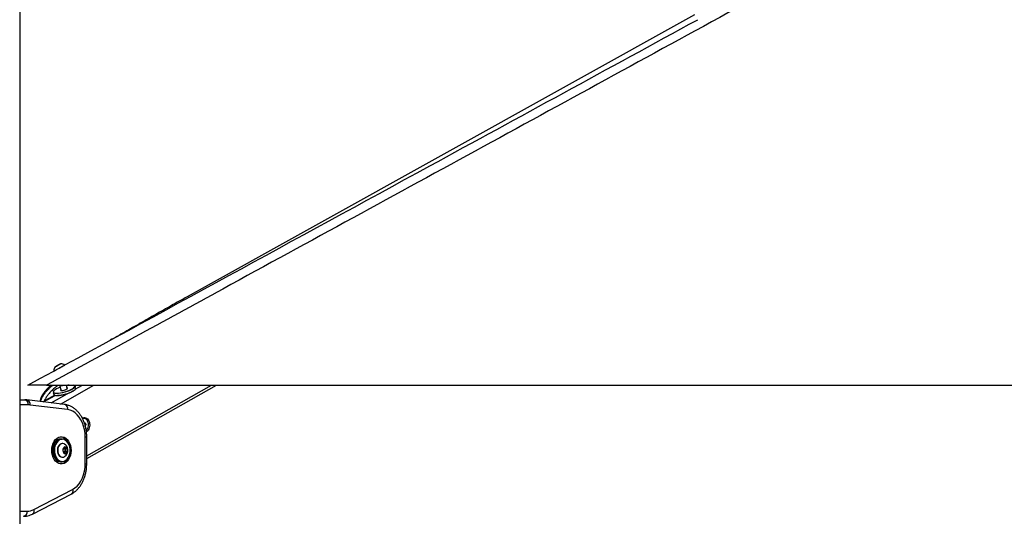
# Model space of a CAD drawing. Header units: millimetres. Extents: x 20 to 22981, y 40 to 19992.
# Tile 128 of 143: x 17831 to 19352, y 6410 to 7177. Entities that reach past the tile are written whole.
import ezdxf

# ---------------------------------------------------------------- set-up
doc = ezdxf.new("R2010")
doc.units = ezdxf.units.MM
doc.header["$LTSCALE"] = 2

msp = doc.modelspace()

# ---------------------------------------------------------------- linework, layer by layer
at = {"color": 7, "linetype": 'Continuous', "lineweight": 25}
for p, q in [((17831.09, 7939.49), (17831.09, 2191.49)), ((18873.08, 7184.07), (18089.65, 6748.91)), ((17889.8, 6642.94), (17887.3, 6641.57)), ((17887.3, 6641.57), (17887.55, 6641.71)), ((17887.55, 6641.71), (17890.29, 6643.22)), ((17887.55, 6641.71), (17887.55, 6641.71)), ((17892.55, 6644.44), (17889.8, 6642.94)), ((17890.29, 6643.22), (17892.79, 6644.58)), ((17890.3, 6643.21), (17890.29, 6643.22)), ((17892.79, 6644.58), (17892.55, 6644.44)), ((17872.65, 6612.47), (20412.57, 6612.47)), ((17882.91, 6601.3), (17883.75, 6598.33)), ((17892.75, 6612.47), (17892.81, 6612.26)), ((17892.81, 6612.26), (17895.02, 6604.43)), ((17904.64, 6607.15), (17903.14, 6612.47)), ((17917.44, 6607.84), (17916.6, 6610.81)), ((17934.61, 6499.32), (18134.96, 6612.47)), ((17831.09, 6590.02), (17838.8, 6590.02)), ((17900.48, 6582.61), (17842.37, 6589.8)), ((17885.28, 6597.03), (17867.07, 6586.75)), ((17905.16, 6574.67), (17847.04, 6581.86)), ((17930.64, 6560.92), (17930.28, 6560.92)), ((17930.95, 6554.28), (17931.51, 6554.41)), ((17931.51, 6554.41), (17933.06, 6551.73)), ((17931.83, 6551.73), (17933.06, 6551.73)), ((17933.06, 6551.73), (17932.44, 6549.42)), ((17896.49, 6529.36), (17894.22, 6529.36)), ((17932.27, 6490.89), (17932.27, 6532.83)), ((17934.61, 6490.89), (17934.61, 6532.83)), ((17897.31, 6522.36), (17896.77, 6522.36)), ((17898.33, 6513.31), (17900.77, 6516.38)), ((17899, 6508.79), (17898.33, 6513.31)), ((17902.1, 6507.34), (17899, 6508.79)), ((17900.38, 6508.88), (17899.95, 6508.34)), ((17899.98, 6515.38), (17900.93, 6514.94)), ((17901.6, 6510.42), (17900.38, 6508.88)), ((17900.77, 6516.38), (17903.87, 6514.94)), ((17900.93, 6514.94), (17903.87, 6514.94)), ((17900.93, 6514.94), (17901.26, 6512.68)), ((17901.26, 6512.68), (17901.6, 6510.42)), ((17901.6, 6510.42), (17904.54, 6510.42)), ((17904.54, 6510.42), (17902.1, 6507.34)), ((17903.87, 6514.94), (17904.54, 6510.42)), ((17894.22, 6494.36), (17896.49, 6494.36)), ((17896.77, 6501.36), (17897.31, 6501.36)), ((17852.75, 6420.56), (17912.72, 6451.43)), ((17850.75, 6413.44), (17910.73, 6444.31))]:
    msp.add_line(p, q, dxfattribs=at)
at = {"color": 8, "linetype": 'Continuous', "lineweight": 25}
for p, q in [((17894.16, 6583.39), (17945.64, 6612.47)), ((17917, 6606.24), (17928.02, 6612.47)), ((17934.61, 6503.6), (18127.39, 6612.47)), ((17867.9, 6586.64), (17885.88, 6596.79)), ((17879.71, 6585.18), (17904.5, 6599.18)), ((17844.45, 6582.02), (17831.09, 6582.02)), ((17932.27, 6532.83), (17934.61, 6532.83)), ((17932.27, 6490.89), (17934.61, 6490.89)), ((17831.09, 6418.02), (17842.59, 6418.02))]:
    msp.add_line(p, q, dxfattribs=at)
at = {"color": 7, "linetype": 'Continuous', "lineweight": 25, "flags": 128}
for points in [[(17885.89, 6640.81), (17886.08, 6640.91), (17886.87, 6641.34), (17888.14, 6642.03), (17889.71, 6642.89), (17891.32, 6643.77), (17892.74, 6644.55), (17893.75, 6645.1), (17894.2, 6645.35), (17894.01, 6645.25), (17893.22, 6644.82), (17891.95, 6644.12), (17890.39, 6643.27), (17888.77, 6642.39), (17887.35, 6641.61), (17886.34, 6641.05), (17885.89, 6640.81)], [(17883.99, 6634.36), (17884.14, 6634.44), (17884.87, 6634.84), (17886.15, 6635.54), (17887.9, 6636.49), (17889.97, 6637.62), (17892.21, 6638.85), (17894.46, 6640.08), (17896.56, 6641.22), (17898.34, 6642.2), (17899.67, 6642.93), (17900.46, 6643.37), (17900.66, 6643.48)], [(17888.26, 6599.57), (17886.01, 6599.7), (17884.32, 6600.09), (17883.26, 6600.73), (17882.91, 6601.3)], [(17893.67, 6609.2), (17890.76, 6608.02), (17888.14, 6606.75), (17886, 6605.47), (17884.41, 6604.22), (17883.45, 6603.07), (17883.15, 6602.06), (17883.44, 6601.31)], [(17916.6, 6610.81), (17916.58, 6610.03), (17915.93, 6608.91), (17914.62, 6607.68), (17912.7, 6606.38), (17910.25, 6605.07), (17907.37, 6603.8), (17904.18, 6602.62), (17900.81, 6601.58), (17897.39, 6600.73), (17894.08, 6600.09), (17890.99, 6599.7), (17888.26, 6599.57)], [(17889.1, 6596.59), (17891.83, 6596.73), (17894.91, 6597.12), (17898.23, 6597.76), (17901.65, 6598.61), (17905.02, 6599.65), (17908.21, 6600.83), (17911.09, 6602.1), (17913.54, 6603.41), (17915.46, 6604.71), (17916.77, 6605.94), (17917.42, 6607.06), (17917.44, 6607.84)], [(17916.72, 6605.79), (17916.5, 6605.5), (17915.22, 6604.3), (17913.35, 6603.03), (17910.95, 6601.75), (17908.14, 6600.51), (17905.02, 6599.36), (17901.73, 6598.34), (17898.39, 6597.51), (17895.15, 6596.88), (17892.13, 6596.5), (17889.47, 6596.37)], [(17894.66, 6605.7), (17894.47, 6605.5), (17894.27, 6604.89), (17894.79, 6604.49), (17895.97, 6604.35)], [(17895.97, 6604.35), (17897.65, 6604.49), (17899.6, 6604.89), (17901.56, 6605.5), (17903.25, 6606.24), (17904.47, 6607), (17905.03, 6607.68), (17904.86, 6608.19), (17904.28, 6608.42)], [(17883.75, 6598.33), (17884.09, 6597.76), (17885.15, 6597.12), (17886.85, 6596.73), (17889.1, 6596.59)], [(17932.27, 6532.83), (17932, 6538.48), (17931.19, 6544.02), (17929.87, 6549.37), (17928.05, 6554.41), (17925.77, 6559.06), (17923.06, 6563.23), (17919.99, 6566.85), (17916.59, 6569.85), (17912.95, 6572.18), (17909.11, 6573.8), (17905.16, 6574.67)], [(17880.65, 6511.86), (17880.9, 6515.72), (17881.65, 6519.45), (17882.87, 6522.92), (17884.52, 6526.01), (17886.55, 6528.62), (17888.88, 6530.66), (17891.43, 6532.06), (17894.13, 6532.77), (17896.87, 6532.77), (17899.56, 6532.06), (17902.11, 6530.66), (17904.44, 6528.62), (17906.47, 6526.01), (17908.12, 6522.92), (17909.34, 6519.45), (17910.09, 6515.72), (17910.35, 6511.86), (17910.09, 6508), (17909.34, 6504.28), (17908.12, 6500.81), (17906.47, 6497.72), (17904.44, 6495.1), (17902.11, 6493.06), (17899.56, 6491.66), (17896.87, 6490.95), (17894.13, 6490.95), (17891.43, 6491.66), (17888.88, 6493.06), (17886.55, 6495.1), (17884.52, 6497.72), (17882.87, 6500.81), (17881.65, 6504.28), (17880.9, 6508), (17880.65, 6511.86)], [(17894.22, 6529.36), (17892.25, 6529.14), (17889.83, 6528.22), (17887.59, 6526.64), (17885.62, 6524.45), (17884.01, 6521.74), (17882.81, 6518.63), (17882.08, 6515.24), (17881.85, 6511.72), (17882.12, 6508.2), (17882.89, 6504.83), (17884.13, 6501.75), (17885.77, 6499.08), (17887.77, 6496.93), (17890.02, 6495.4), (17892.45, 6494.54), (17894.22, 6494.36)], [(17896.49, 6494.36), (17894.71, 6494.54), (17892.29, 6495.4), (17890.03, 6496.93), (17888.04, 6499.08), (17886.39, 6501.75), (17885.16, 6504.83), (17884.39, 6508.2), (17884.11, 6511.72), (17884.34, 6515.24), (17885.07, 6518.63), (17886.27, 6521.74), (17887.89, 6524.45), (17889.85, 6526.64), (17892.09, 6528.22), (17894.51, 6529.14), (17896.49, 6529.36)], [(17908.79, 6513.74), (17908.28, 6517.12), (17907.29, 6520.29), (17905.88, 6523.11), (17904.09, 6525.47), (17902, 6527.28), (17899.7, 6528.45), (17897.28, 6528.95), (17894.84, 6528.74), (17892.47, 6527.85), (17890.29, 6526.3), (17888.37, 6524.16), (17886.79, 6521.51), (17885.62, 6518.47), (17884.9, 6515.16), (17884.68, 6511.72), (17884.95, 6508.28), (17885.7, 6504.99), (17886.9, 6501.98), (17888.51, 6499.37), (17890.46, 6497.28), (17892.66, 6495.78), (17895.04, 6494.94), (17897.48, 6494.79), (17899.9, 6495.35), (17902.18, 6496.57), (17904.25, 6498.43), (17906.01, 6500.83), (17907.39, 6503.69), (17908.34, 6506.88), (17908.81, 6510.28), (17908.79, 6513.74)], [(17896.77, 6522.36), (17895.25, 6522.14), (17893.43, 6521.24), (17891.82, 6519.69), (17890.56, 6517.62), (17889.72, 6515.15), (17889.36, 6512.45), (17889.5, 6509.72), (17890.14, 6507.13), (17891.23, 6504.87), (17892.7, 6503.08), (17894.45, 6501.89), (17896.35, 6501.38), (17896.77, 6501.36)], [(17900.25, 6521.5), (17899.63, 6521.84), (17897.72, 6522.35), (17895.79, 6522.14), (17893.96, 6521.24), (17892.36, 6519.69), (17891.1, 6517.62), (17890.25, 6515.15), (17889.89, 6512.45), (17890.04, 6509.72), (17890.68, 6507.13), (17891.77, 6504.87), (17893.24, 6503.08), (17894.98, 6501.89), (17896.89, 6501.38), (17898.82, 6501.58), (17900.25, 6502.22)], [(17905.07, 6512.93), (17904.55, 6514.72), (17903.61, 6516.12), (17902.38, 6516.94), (17901.02, 6517.08), (17899.71, 6516.51), (17898.64, 6515.32), (17897.95, 6513.66), (17897.72, 6511.75), (17898, 6509.87), (17898.74, 6508.25), (17899.85, 6507.12), (17901.17, 6506.63), (17902.53, 6506.84), (17903.73, 6507.74), (17904.63, 6509.19), (17905.1, 6511), (17905.07, 6512.93)], [(17899.88, 6508.38), (17900.09, 6508.56), (17900.38, 6508.88)], [(17912.72, 6451.43), (17916.41, 6453.73), (17919.84, 6456.72), (17922.95, 6460.34), (17925.68, 6464.52), (17927.99, 6469.19), (17929.84, 6474.26), (17931.18, 6479.63), (17931.99, 6485.21), (17932.27, 6490.89)]]:
    msp.add_lwpolyline(points, dxfattribs=at)
at = {"color": 8, "linetype": 'Continuous', "lineweight": 25, "flags": 128}
for points in [[(17888.42, 6600.09), (17891.09, 6600.21), (17894.1, 6600.6), (17897.34, 6601.22), (17900.68, 6602.06), (17903.97, 6603.07), (17907.09, 6604.22), (17909.9, 6605.47), (17912.3, 6606.75), (17914.17, 6608.02), (17915.45, 6609.22), (17916.09, 6610.31), (17916.15, 6610.87)], [(17912.72, 6451.43), (17912.99, 6449.96), (17913.03, 6448.55), (17912.85, 6447.25), (17912.44, 6446.11), (17911.82, 6445.18), (17911.02, 6444.48), (17910.73, 6444.31)], [(17852.75, 6420.56), (17853.02, 6419.09), (17853.06, 6417.68), (17852.87, 6416.38), (17852.46, 6415.24), (17851.85, 6414.3), (17851.05, 6413.61), (17850.76, 6413.44)]]:
    msp.add_lwpolyline(points, dxfattribs=at)
at = {"color": 7, "linetype": 'Continuous', "lineweight": 25}
for centre, radius, start, end in [((17894.61, 6634.73), 10.63, 55.33846, 92.13603), ((17894.61, 6634.73), 10.63, 145.21761, 182.01518), ((17913.02, 6563.27), 49.6, 96.15775, 101.38012), ((17913.65, 6609.84), 2.69, 22.34759, 88.59881), ((17837.38, 6583.02), 7.14, 351.95053, 78.57825), ((17888.77, 6605.56), 9.21, 247.32541, 274.37243), ((17844.45, 6560.95), 21.07, 82.93872, 89.9947), ((17930.68, 6555.1), 5.76, 22.80527, 113.4854), ((17925.61, 6551.28), 12.01, 313.58211, 30.27665), ((17891.31, 6517.44), 15.68, 20.2825, 78.49899), ((17897.2, 6512.27), 4.08, 5.70743, 48.18801), ((17894.37, 6511.86), 11.29, 8.37986, 58.61131), ((17894.37, 6511.86), 11.29, 301.38869, 8.37986), ((17896.28, 6511.84), 5.06, 324.20775, 9.56859), ((17891.91, 6505.58), 14.88, 279.761, 341.45751), ((17835.52, 6417.02), 7.14, 281.42175, 8.04947), ((17842.47, 6440.15), 22.12, 270.31718, 297.6867)]:
    msp.add_arc(centre, radius, start, end, dxfattribs=at)
at = {"color": 8, "linetype": 'Continuous', "lineweight": 25}
for centre, radius, start, end in [((17887.29, 6606.18), 6.2, 231.71117, 280.55623), ((17895.33, 6618.8), 7.01, 248.92021, 295.03719), ((17840.37, 6583.28), 6.82, 348.03575, 72.96853), ((17898.48, 6576.09), 6.83, 348.03979, 72.93689)]:
    msp.add_arc(centre, radius, start, end, dxfattribs=at)
at = {"color": 7, "linetype": 'Continuous', "lineweight": 25}
for points, knots in [([(18949.89, 7200.87), (18815.71, 7127.53), (18547.36, 6980.84), (18188.23, 6784.74), (17963.31, 6661.96), (17872.65, 6612.47)], [0, 0, 0, 0, 0.3737905, 0.7475811, 1, 1, 1, 1]), ([(17843.91, 6612.47), (18050.74, 6725.29), (18395.44, 6913.31), (18740.26, 7101.48), (18878.19, 7176.75)], [0, 0, 0, 0, 0.600014, 1, 1, 1, 1]), ([(18089.65, 6748.91), (18085.57, 6746.64), (18077.36, 6742.07), (18065.26, 6735.28), (18053.21, 6728.48), (18041.22, 6721.68), (18029.25, 6714.88), (18017.31, 6708.08), (18005.37, 6701.28), (17993.42, 6694.49), (17981.93, 6687.97), (17974.46, 6683.75), (17970.96, 6681.77)], [0, 0, 0, 0, 0.0967246, 0.1944707, 0.2932365, 0.3930209, 0.4938235, 0.5956445, 0.6984847, 0.8023456, 0.9072292, 1, 1, 1, 1]), ([(17872.65, 6612.47), (17870.97, 6612.47), (17867.58, 6612.47), (17862.84, 6612.47), (17858.5, 6612.47), (17854.7, 6612.47), (17851.3, 6612.47), (17847.87, 6612.47), (17845.43, 6612.47), (17844.11, 6612.47), (17843.98, 6612.47), (17843.91, 6612.47)], [0, 0, 0, 0, 0.10880599, 0.21925762, 0.31080212, 0.40471522, 0.49644387, 0.59187668, 0.75072109, 0.87381238, 1, 1, 1, 1]), ([(17878.98, 6612.47), (17878.11, 6611.65), (17876.52, 6610.15), (17874.34, 6607.85), (17872.36, 6605.65), (17870.46, 6603.37), (17868.67, 6601.01), (17867.01, 6598.59), (17865.48, 6596.07), (17864.36, 6593.87), (17863.58, 6592.03), (17862.99, 6590.4), (17862.52, 6588.84), (17862.37, 6587.72), (17862.32, 6587.33)], [0, 0, 0, 0, 0.11700819, 0.21343471, 0.30996209, 0.40687083, 0.50395086, 0.59927251, 0.69490327, 0.79193011, 0.84079075, 0.88978706, 0.96150812, 1, 1, 1, 1]), ([(17842.37, 6589.8), (17841.49, 6589.89), (17840.3, 6590.01), (17839.11, 6590.02), (17838.8, 6590.02)], [0, 0, 0, 0, 0.7380335, 1, 1, 1, 1]), ([(17934.61, 6532.83), (17934.59, 6533.86), (17934.55, 6536.76), (17934.12, 6541.54), (17933.16, 6547.06), (17931.73, 6552.42), (17929.85, 6557.54), (17927.53, 6562.36), (17924.79, 6566.81), (17921.67, 6570.83), (17918.2, 6574.36), (17914.43, 6577.33), (17910.41, 6579.69), (17906.23, 6581.42), (17902.88, 6582.28), (17900.96, 6582.55), (17900.48, 6582.61)], [0, 0, 0, 0, 0.0424171, 0.1205311, 0.1987639, 0.2771252, 0.3556401, 0.4343063, 0.5130624, 0.5917508, 0.6701457, 0.7479547, 0.8248794, 0.9007105, 0.9754132, 1, 1, 1, 1]), ([(17927.92, 6561.33), (17928.07, 6561.45), (17928.66, 6561.91), (17929.83, 6562.31), (17931.9, 6562.56), (17934.52, 6561.72), (17937.24, 6559.17), (17938.24, 6556.56), (17938.74, 6555.25)], [0, 0, 0, 0, 0.0389382, 0.1580005, 0.2775016, 0.5163211, 0.7573544, 1, 1, 1, 1]), ([(17938.74, 6555.25), (17939.02, 6553.82), (17939.56, 6550.97), (17938.8, 6546.55), (17937.29, 6543.44), (17935.66, 6541.65), (17934.72, 6540.86), (17934.18, 6540.65), (17934.12, 6540.63)], [0, 0, 0, 0, 0.2491702, 0.4968468, 0.742232, 0.8643541, 0.9869084, 1, 1, 1, 1]), ([(17910.73, 6444.31), (17911.51, 6444.74), (17913.61, 6445.89), (17916.84, 6448.23), (17920.32, 6451.43), (17923.5, 6455.15), (17926.35, 6459.33), (17928.83, 6463.92), (17930.9, 6468.86), (17932.54, 6474.09), (17933.71, 6479.53), (17934.47, 6485.15), (17934.56, 6488.96), (17934.61, 6490.89)], [0, 0, 0, 0, 0.0543218, 0.1458258, 0.238109, 0.331511, 0.4258065, 0.5207141, 0.6159736, 0.7113859, 0.8068224, 0.9022547, 1, 1, 1, 1]), ([(17836.94, 6410.02), (17837.82, 6410.05), (17840.12, 6410.11), (17843.82, 6410.75), (17847.56, 6411.91), (17849.82, 6412.99), (17850.75, 6413.44)], [0, 0, 0, 0, 0.1853392, 0.4852522, 0.7854051, 1, 1, 1, 1])]:
    msp.add_open_spline(points, degree=3, knots=knots, dxfattribs=at)
at = {"color": 8, "linetype": 'Continuous', "lineweight": 25}
for points, knots in [([(17863.51, 6587.19), (17863.51, 6587.23), (17863.63, 6588.13), (17864.01, 6589.42), (17864.62, 6591.12), (17865.2, 6592.47), (17866.11, 6594.31), (17867.43, 6596.56), (17869.21, 6599.16), (17871.33, 6601.89), (17873.8, 6604.71), (17876.62, 6607.6), (17879.37, 6610.19), (17881.23, 6611.77), (17882.05, 6612.47)], [0, 0, 0, 0, 0.0043408, 0.084971, 0.1258006, 0.1739021, 0.2221556, 0.3194422, 0.4186995, 0.5183447, 0.6444747, 0.7710027, 0.898438, 1, 1, 1, 1]), ([(17890.59, 6612.47), (17889.18, 6611.38), (17886.73, 6609.51), (17883.43, 6606.61), (17880.56, 6603.92), (17877.82, 6601.09), (17875.5, 6598.42), (17873.6, 6595.96), (17872.07, 6593.74), (17870.7, 6591.4), (17869.74, 6589.47), (17869.37, 6588.29), (17869.27, 6587.99)], [0, 0, 0, 0, 0.1624691, 0.2816515, 0.4010093, 0.5210702, 0.6414801, 0.7228758, 0.8045069, 0.8872521, 0.970691, 1, 1, 1, 1])]:
    msp.add_open_spline(points, degree=3, knots=knots, dxfattribs=at)

doc.saveas('drawing.dxf')
